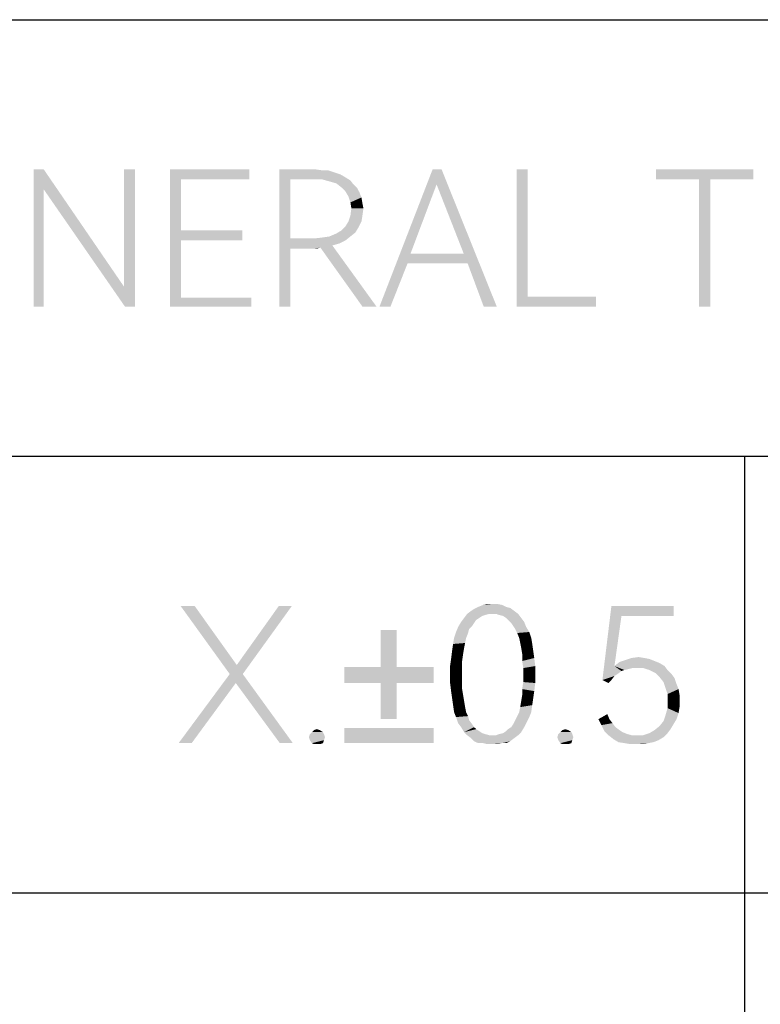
# Model space of a CAD drawing. Header units: millimetres. Extents: x 0 to 297, y 0 to 210.
# Tile 36 of 84: x 96 to 108, y 17 to 33. Entities that reach past the tile are written whole.
import ezdxf

# ---------------------------------------------------------------- set-up
doc = ezdxf.new("R2010")
doc.units = ezdxf.units.MM
doc.header["$LTSCALE"] = 16.335
doc.layers.get('0').update_dxf_attribs({"linetype": 'CONTINUOUS'})

msp = doc.modelspace()

# ---------------------------------------------------------------- linework, layer by layer
at = {"color": 7, "linetype": 'CONTINUOUS', "true_color": 0x00bfff}
for p, q in [((92, 33), (292, 33)), ((92, 26), (172, 26)), ((108, 26), (108, 5)), ((92, 19), (266, 19))]:
    msp.add_line(p, q, dxfattribs=at)
at = {"color": 7, "linetype": 'CONTINUOUS'}
for points in [[(96.771, 30.6), (96.771, 30.279), (96.611, 28.4)], [(96.771, 30.6), (96.611, 28.4), (96.611, 30.6)], [(96.771, 30.279), (96.771, 30.6), (98.056, 28.721)], [(98.232, 30.6), (98.056, 28.721), (98.056, 30.6)], [(98.072, 28.4), (98.056, 28.721), (98.232, 30.6)], [(98.072, 28.4), (98.232, 30.6), (98.232, 28.4)], [(98.795, 30.6), (100.063, 30.6), (98.971, 30.439)], [(98.971, 30.439), (98.795, 28.4), (98.795, 30.6)], [(98.971, 30.439), (100.063, 30.6), (100.063, 30.439)], [(100.545, 30.6), (101.123, 30.6), (100.722, 30.439)], [(100.722, 30.439), (100.545, 28.4), (100.545, 30.6)], [(101.123, 30.6), (101.235, 30.584), (100.722, 30.439)], [(101.332, 30.584), (101.428, 30.552), (100.722, 30.439)], [(101.235, 30.584), (101.332, 30.584), (100.722, 30.439)], [(101.428, 30.552), (101.524, 30.52), (100.722, 30.439)], [(101.524, 30.52), (101.605, 30.472), (100.722, 30.439)], [(101.107, 30.439), (100.722, 30.439), (101.605, 30.472)], [(101.235, 30.439), (101.107, 30.439), (101.605, 30.472)], [(101.235, 30.439), (101.605, 30.472), (101.685, 30.423)], [(103.146, 30.6), (103.066, 30.359), (102.151, 28.4)], [(103.146, 30.6), (102.151, 28.4), (103.002, 30.6)], [(103.5, 29.251), (103.066, 30.359), (103.146, 30.6)], [(103.564, 29.091), (103.5, 29.251), (103.146, 30.6)], [(103.821, 28.4), (103.564, 29.091), (103.146, 30.6)], [(103.821, 28.4), (103.146, 30.6), (104.03, 28.4)], [(104.527, 30.6), (104.527, 28.561), (104.351, 28.4)], [(104.527, 30.6), (104.351, 28.4), (104.351, 30.6)], [(108.141, 30.6), (106.583, 30.439), (106.583, 30.6)], [(107.273, 30.439), (106.583, 30.439), (108.141, 30.6)], [(107.45, 30.439), (107.273, 30.439), (108.141, 30.6)], [(107.45, 30.439), (108.141, 30.6), (108.141, 30.439)], [(98.971, 30.439), (98.971, 29.62), (98.795, 28.4)], [(100.722, 30.439), (100.722, 29.492), (100.545, 28.4)], [(101.685, 30.423), (101.348, 30.407), (101.235, 30.439)], [(101.46, 30.375), (101.348, 30.407), (101.685, 30.423)], [(101.46, 30.375), (101.685, 30.423), (101.733, 30.359)], [(101.733, 30.359), (101.541, 30.311), (101.46, 30.375)], [(101.541, 30.311), (101.733, 30.359), (101.797, 30.295)], [(103.066, 30.359), (102.649, 29.251), (102.151, 28.4)], [(107.45, 30.439), (107.273, 28.4), (107.273, 30.439)], [(107.273, 28.4), (107.45, 30.439), (107.45, 28.4)], [(96.611, 28.4), (96.771, 30.279), (96.771, 28.4)], [(98.056, 28.721), (98.072, 28.4), (96.771, 30.279)], [(101.797, 30.295), (101.605, 30.247), (101.541, 30.311)], [(101.605, 30.247), (101.797, 30.295), (101.83, 30.231)], [(101.83, 30.231), (101.653, 30.166), (101.605, 30.247)], [(101.653, 30.166), (101.83, 30.231), (101.862, 30.15)], [(101.862, 30.15), (101.685, 30.07), (101.653, 30.166)], [(101.685, 30.07), (101.862, 30.15), (101.878, 30.054)], [(101.878, 30.054), (101.701, 29.974), (101.685, 30.07)], [(101.701, 29.974), (101.878, 30.054), (101.894, 29.974)], [(101.878, 29.861), (101.653, 29.765), (101.685, 29.861)], [(101.653, 29.765), (101.878, 29.861), (101.862, 29.765)], [(101.894, 29.974), (101.685, 29.861), (101.701, 29.974)], [(101.685, 29.861), (101.894, 29.974), (101.878, 29.861)], [(101.814, 29.669), (101.541, 29.62), (101.605, 29.685)], [(101.862, 29.765), (101.605, 29.685), (101.653, 29.765)], [(101.605, 29.685), (101.862, 29.765), (101.814, 29.669)], [(98.971, 29.62), (98.971, 29.46), (98.795, 28.4)], [(98.971, 29.46), (99.951, 29.62), (99.951, 29.46)], [(98.971, 29.62), (99.951, 29.62), (98.971, 29.46)], [(101.107, 29.492), (101.235, 29.508), (101.685, 29.524)], [(101.107, 29.492), (101.685, 29.524), (101.605, 29.46)], [(101.685, 29.524), (101.235, 29.508), (101.348, 29.524)], [(101.348, 29.524), (101.46, 29.572), (101.765, 29.588)], [(101.348, 29.524), (101.765, 29.588), (101.685, 29.524)], [(101.765, 29.588), (101.46, 29.572), (101.541, 29.62)], [(101.541, 29.62), (101.814, 29.669), (101.765, 29.588)], [(98.971, 29.46), (98.971, 28.545), (98.795, 28.4)], [(100.722, 29.492), (100.722, 29.331), (100.545, 28.4)], [(101.107, 29.492), (101.605, 29.46), (100.722, 29.331)], [(100.722, 29.492), (101.107, 29.492), (100.722, 29.331)], [(101.605, 29.46), (101.508, 29.412), (100.722, 29.331)], [(101.508, 29.412), (101.396, 29.38), (100.722, 29.331)], [(101.396, 29.38), (101.203, 29.347), (100.722, 29.331)], [(101.878, 28.4), (101.203, 29.347), (101.396, 29.38)], [(101.878, 28.4), (101.396, 29.38), (102.103, 28.4)], [(100.545, 28.4), (100.722, 29.331), (100.722, 28.4)], [(101.123, 29.331), (100.722, 29.331), (101.203, 29.347)], [(101.123, 29.331), (101.203, 29.347), (101.155, 29.331)], [(102.649, 29.251), (102.6, 29.091), (102.151, 28.4)], [(102.649, 29.251), (103.5, 29.251), (102.6, 29.091)], [(103.564, 29.091), (102.6, 29.091), (103.5, 29.251)], [(102.151, 28.4), (102.6, 29.091), (102.327, 28.4)], [(98.971, 28.545), (100.095, 28.545), (98.795, 28.4)], [(98.795, 28.4), (100.095, 28.545), (100.095, 28.4)], [(104.527, 28.561), (105.619, 28.561), (104.351, 28.4)], [(104.351, 28.4), (105.619, 28.561), (105.619, 28.4)], [(99.189, 23.6), (99.751, 22.508), (98.964, 23.6)], [(99.189, 23.6), (99.864, 22.653), (99.751, 22.508)], [(99.751, 22.508), (99.864, 22.653), (100.747, 23.6)], [(99.751, 22.508), (100.747, 23.6), (99.96, 22.508)], [(100.747, 23.6), (99.864, 22.653), (100.538, 23.6)], [(103.619, 23.52), (103.667, 23.552), (104.246, 23.568)], [(103.619, 23.52), (104.246, 23.568), (104.31, 23.52)], [(104.181, 23.584), (104.246, 23.568), (103.667, 23.552)], [(104.181, 23.584), (103.667, 23.552), (103.732, 23.584)], [(104.117, 23.616), (103.732, 23.584), (103.812, 23.616)], [(103.732, 23.584), (104.117, 23.616), (104.181, 23.584)], [(103.956, 23.632), (104.037, 23.632), (103.812, 23.616)], [(103.956, 23.632), (103.812, 23.616), (103.876, 23.632)], [(103.812, 23.616), (104.037, 23.632), (104.117, 23.616)], [(106.028, 23.439), (105.723, 22.412), (105.867, 23.6)], [(105.867, 23.6), (106.863, 23.6), (106.028, 23.439)], [(106.028, 23.439), (106.863, 23.6), (106.863, 23.439)], [(103.748, 23.407), (103.7, 23.375), (103.459, 23.343)], [(103.748, 23.407), (103.459, 23.343), (103.507, 23.407)], [(103.459, 23.343), (103.7, 23.375), (103.667, 23.327)], [(103.908, 23.472), (103.844, 23.455), (103.507, 23.407)], [(103.908, 23.472), (103.507, 23.407), (103.555, 23.472)], [(103.844, 23.455), (103.796, 23.439), (103.507, 23.407)], [(103.507, 23.407), (103.796, 23.439), (103.748, 23.407)], [(104.31, 23.52), (103.555, 23.472), (103.619, 23.52)], [(103.908, 23.472), (103.555, 23.472), (104.31, 23.52)], [(103.956, 23.472), (103.908, 23.472), (104.31, 23.52)], [(104.021, 23.472), (103.956, 23.472), (104.31, 23.52)], [(104.021, 23.472), (104.31, 23.52), (104.374, 23.472)], [(104.374, 23.472), (104.069, 23.455), (104.021, 23.472)], [(104.133, 23.439), (104.069, 23.455), (104.374, 23.472)], [(104.181, 23.407), (104.133, 23.439), (104.374, 23.472)], [(104.181, 23.407), (104.374, 23.472), (104.422, 23.407)], [(104.422, 23.407), (104.213, 23.375), (104.181, 23.407)], [(104.213, 23.375), (104.422, 23.407), (104.47, 23.343)], [(104.47, 23.343), (104.262, 23.327), (104.213, 23.375)], [(106.028, 23.439), (105.916, 22.636), (105.723, 22.412)], [(102.425, 23.215), (102.168, 22.62), (102.168, 23.215)], [(102.168, 22.62), (102.425, 23.215), (102.425, 22.62)], [(103.587, 23.231), (103.378, 23.182), (103.411, 23.263)], [(103.378, 23.182), (103.587, 23.231), (103.571, 23.166)], [(103.667, 23.327), (103.411, 23.263), (103.459, 23.343)], [(103.667, 23.327), (103.635, 23.279), (103.411, 23.263)], [(103.411, 23.263), (103.635, 23.279), (103.587, 23.231)], [(104.294, 23.279), (104.262, 23.327), (104.47, 23.343)], [(104.294, 23.279), (104.47, 23.343), (104.502, 23.263)], [(104.502, 23.263), (104.326, 23.231), (104.294, 23.279)], [(104.326, 23.231), (104.502, 23.263), (104.551, 23.182)], [(104.551, 23.182), (104.358, 23.166), (104.326, 23.231)], [(103.539, 23.086), (103.523, 23.006), (103.33, 22.99)], [(103.539, 23.086), (103.33, 22.99), (103.346, 23.086)], [(103.571, 23.166), (103.346, 23.086), (103.378, 23.182)], [(103.346, 23.086), (103.571, 23.166), (103.539, 23.086)], [(104.39, 23.086), (104.358, 23.166), (104.551, 23.182)], [(104.39, 23.086), (104.551, 23.182), (104.583, 23.086)], [(104.583, 23.086), (104.406, 23.006), (104.39, 23.086)], [(104.406, 23.006), (104.583, 23.086), (104.599, 22.99)], [(103.507, 22.926), (103.314, 22.877), (103.33, 22.99)], [(103.314, 22.877), (103.507, 22.926), (103.491, 22.829)], [(103.33, 22.99), (103.523, 23.006), (103.507, 22.926)], [(104.599, 22.99), (104.422, 22.926), (104.406, 23.006)], [(104.422, 22.926), (104.599, 22.99), (104.615, 22.877)], [(104.615, 22.877), (104.438, 22.829), (104.422, 22.926)], [(103.475, 22.717), (103.282, 22.636), (103.298, 22.749)], [(103.491, 22.829), (103.298, 22.749), (103.314, 22.877)], [(103.298, 22.749), (103.491, 22.829), (103.475, 22.717)], [(104.438, 22.829), (104.615, 22.877), (104.631, 22.765)], [(104.631, 22.765), (104.438, 22.717), (104.438, 22.829)], [(104.438, 22.717), (104.631, 22.765), (104.647, 22.636)], [(106.397, 22.765), (106.478, 22.749), (106.092, 22.733)], [(106.397, 22.765), (106.092, 22.733), (106.189, 22.765)], [(106.092, 22.733), (106.478, 22.749), (106.558, 22.717)], [(106.189, 22.765), (106.301, 22.781), (106.397, 22.765)], [(102.425, 22.62), (103.019, 22.62), (101.59, 22.364)], [(102.168, 22.62), (102.425, 22.62), (101.59, 22.364)], [(102.168, 22.62), (101.59, 22.364), (101.59, 22.62)], [(102.168, 22.364), (101.59, 22.364), (103.019, 22.62)], [(102.425, 22.364), (102.168, 22.364), (103.019, 22.62)], [(102.425, 22.364), (103.019, 22.62), (103.019, 22.364)], [(103.282, 22.636), (103.475, 22.717), (103.475, 22.604)], [(103.475, 22.604), (103.282, 22.492), (103.282, 22.636)], [(103.282, 22.492), (103.475, 22.604), (103.475, 22.492)], [(104.647, 22.636), (104.454, 22.604), (104.438, 22.717)], [(104.454, 22.492), (104.454, 22.604), (104.647, 22.636)], [(104.454, 22.492), (104.647, 22.636), (104.647, 22.492)], [(105.916, 22.636), (106.028, 22.556), (105.723, 22.412)], [(106.638, 22.685), (105.916, 22.636), (105.996, 22.701)], [(105.916, 22.636), (106.638, 22.685), (106.719, 22.636)], [(105.916, 22.636), (106.719, 22.636), (106.205, 22.604)], [(105.916, 22.636), (106.205, 22.604), (106.076, 22.572)], [(105.916, 22.636), (106.076, 22.572), (106.028, 22.556)], [(106.558, 22.717), (105.996, 22.701), (106.092, 22.733)], [(105.996, 22.701), (106.558, 22.717), (106.638, 22.685)], [(106.205, 22.604), (106.14, 22.588), (106.076, 22.572)], [(106.285, 22.604), (106.205, 22.604), (106.719, 22.636)], [(106.381, 22.604), (106.285, 22.604), (106.719, 22.636)], [(106.478, 22.572), (106.381, 22.604), (106.719, 22.636)], [(106.478, 22.572), (106.719, 22.636), (106.767, 22.572)], [(99.96, 22.508), (99.848, 22.364), (98.932, 21.4)], [(99.96, 22.508), (98.932, 21.4), (99.751, 22.508)], [(100.554, 21.4), (99.848, 22.364), (99.96, 22.508)], [(100.554, 21.4), (99.96, 22.508), (100.763, 21.4)], [(103.475, 22.492), (103.475, 22.38), (103.282, 22.364)], [(103.475, 22.492), (103.282, 22.364), (103.282, 22.492)], [(104.647, 22.492), (104.454, 22.38), (104.454, 22.492)], [(104.454, 22.38), (104.647, 22.492), (104.647, 22.364)], [(106.028, 22.556), (105.964, 22.508), (105.723, 22.412)], [(105.964, 22.508), (105.916, 22.476), (105.723, 22.412)], [(105.723, 22.412), (105.916, 22.476), (105.867, 22.412)], [(106.767, 22.572), (106.574, 22.524), (106.478, 22.572)], [(106.574, 22.524), (106.767, 22.572), (106.831, 22.508)], [(106.831, 22.508), (106.638, 22.46), (106.574, 22.524)], [(106.638, 22.46), (106.831, 22.508), (106.879, 22.444)], [(106.879, 22.444), (106.702, 22.38), (106.638, 22.46)], [(106.702, 22.38), (106.879, 22.444), (106.911, 22.347)], [(98.932, 21.4), (99.848, 22.364), (99.141, 21.4)], [(102.425, 22.364), (102.168, 21.785), (102.168, 22.364)], [(102.168, 21.785), (102.425, 22.364), (102.425, 21.785)], [(103.282, 22.364), (103.475, 22.38), (103.475, 22.267)], [(103.475, 22.267), (103.298, 22.235), (103.282, 22.364)], [(103.298, 22.235), (103.475, 22.267), (103.491, 22.171)], [(104.647, 22.364), (104.438, 22.267), (104.454, 22.38)], [(104.438, 22.267), (104.647, 22.364), (104.631, 22.235)], [(104.631, 22.235), (104.438, 22.171), (104.438, 22.267)], [(105.867, 22.412), (105.819, 22.364), (105.723, 22.412)], [(106.911, 22.347), (106.735, 22.283), (106.702, 22.38)], [(106.735, 22.283), (106.911, 22.347), (106.943, 22.267)], [(106.943, 22.267), (106.767, 22.187), (106.735, 22.283)], [(106.767, 22.187), (106.943, 22.267), (106.959, 22.171)], [(103.491, 22.171), (103.314, 22.123), (103.298, 22.235)], [(103.314, 22.123), (103.491, 22.171), (103.507, 22.074)], [(103.507, 22.074), (103.33, 22.01), (103.314, 22.123)], [(104.615, 22.123), (104.422, 22.074), (104.438, 22.171)], [(104.422, 22.074), (104.615, 22.123), (104.599, 22.01)], [(104.438, 22.171), (104.631, 22.235), (104.615, 22.123)], [(106.959, 22.171), (106.767, 22.074), (106.767, 22.187)], [(106.767, 22.074), (106.959, 22.171), (106.959, 22.074)], [(103.33, 22.01), (103.507, 22.074), (103.523, 21.978)], [(103.523, 21.978), (103.346, 21.898), (103.33, 22.01)], [(103.346, 21.898), (103.523, 21.978), (103.539, 21.898)], [(104.39, 21.898), (104.406, 21.978), (104.599, 22.01)], [(104.39, 21.898), (104.599, 22.01), (104.583, 21.898)], [(104.599, 22.01), (104.406, 21.978), (104.422, 22.074)], [(106.943, 21.882), (106.735, 21.85), (106.767, 21.962)], [(106.959, 22.074), (106.959, 21.978), (106.767, 21.962)], [(106.959, 22.074), (106.767, 21.962), (106.767, 22.074)], [(106.767, 21.962), (106.959, 21.978), (106.943, 21.882)], [(103.539, 21.898), (103.378, 21.818), (103.346, 21.898)], [(103.539, 21.898), (103.571, 21.834), (103.378, 21.818)], [(103.378, 21.818), (103.571, 21.834), (103.587, 21.769)], [(103.587, 21.769), (103.411, 21.721), (103.378, 21.818)], [(104.551, 21.818), (104.326, 21.769), (104.358, 21.834)], [(104.326, 21.769), (104.551, 21.818), (104.502, 21.721)], [(104.583, 21.898), (104.358, 21.834), (104.39, 21.898)], [(104.358, 21.834), (104.583, 21.898), (104.551, 21.818)], [(105.659, 21.785), (105.803, 21.866), (105.835, 21.785)], [(106.911, 21.785), (106.702, 21.753), (106.735, 21.85)], [(106.735, 21.85), (106.943, 21.882), (106.911, 21.785)], [(103.019, 21.641), (101.59, 21.4), (101.59, 21.641)], [(101.59, 21.4), (103.019, 21.641), (103.019, 21.4)], [(103.411, 21.721), (103.587, 21.769), (103.635, 21.705)], [(103.635, 21.705), (103.459, 21.657), (103.411, 21.721)], [(103.459, 21.657), (103.635, 21.705), (103.667, 21.657)], [(103.667, 21.657), (103.507, 21.577), (103.459, 21.657)], [(103.667, 21.657), (103.7, 21.625), (103.507, 21.577)], [(104.181, 21.593), (104.213, 21.625), (104.47, 21.657)], [(104.181, 21.593), (104.47, 21.657), (104.422, 21.577)], [(104.47, 21.657), (104.213, 21.625), (104.262, 21.657)], [(104.262, 21.657), (104.294, 21.705), (104.502, 21.721)], [(104.262, 21.657), (104.502, 21.721), (104.47, 21.657)], [(104.502, 21.721), (104.294, 21.705), (104.326, 21.769)], [(105.835, 21.785), (105.707, 21.689), (105.659, 21.785)], [(105.835, 21.785), (105.884, 21.721), (105.707, 21.689)], [(105.707, 21.689), (105.884, 21.721), (105.932, 21.657)], [(105.932, 21.657), (105.755, 21.593), (105.707, 21.689)], [(105.932, 21.657), (105.996, 21.609), (105.755, 21.593)], [(106.815, 21.625), (106.558, 21.609), (106.638, 21.673)], [(106.863, 21.705), (106.638, 21.673), (106.702, 21.753)], [(106.638, 21.673), (106.863, 21.705), (106.815, 21.625)], [(106.702, 21.753), (106.911, 21.785), (106.863, 21.705)], [(101.261, 21.545), (101.02, 21.496), (101.036, 21.545)], [(101.02, 21.496), (101.261, 21.545), (101.277, 21.496)], [(101.277, 21.496), (101.036, 21.448), (101.02, 21.496)], [(101.245, 21.577), (101.036, 21.545), (101.068, 21.577)], [(101.036, 21.545), (101.245, 21.577), (101.261, 21.545)], [(101.036, 21.448), (101.277, 21.496), (101.261, 21.448)], [(101.196, 21.609), (101.068, 21.577), (101.1, 21.609)], [(101.068, 21.577), (101.196, 21.609), (101.245, 21.577)], [(101.1, 21.609), (101.148, 21.625), (101.196, 21.609)], [(103.7, 21.625), (103.748, 21.593), (103.507, 21.577)], [(103.507, 21.577), (103.748, 21.593), (103.796, 21.561)], [(103.796, 21.561), (103.555, 21.528), (103.507, 21.577)], [(103.796, 21.561), (103.844, 21.545), (103.555, 21.528)], [(103.555, 21.528), (103.844, 21.545), (103.908, 21.528)], [(103.908, 21.528), (103.619, 21.48), (103.555, 21.528)], [(104.021, 21.528), (104.374, 21.528), (103.619, 21.48)], [(103.956, 21.528), (104.021, 21.528), (103.619, 21.48)], [(103.908, 21.528), (103.956, 21.528), (103.619, 21.48)], [(103.619, 21.48), (104.374, 21.528), (104.31, 21.48)], [(104.31, 21.48), (103.667, 21.432), (103.619, 21.48)], [(103.667, 21.432), (104.31, 21.48), (104.246, 21.432)], [(104.021, 21.528), (104.069, 21.545), (104.422, 21.577)], [(104.021, 21.528), (104.422, 21.577), (104.374, 21.528)], [(104.069, 21.545), (104.133, 21.561), (104.422, 21.577)], [(104.422, 21.577), (104.133, 21.561), (104.181, 21.593)], [(105.241, 21.545), (105, 21.496), (105.016, 21.545)], [(105, 21.496), (105.241, 21.545), (105.257, 21.496)], [(105.257, 21.496), (105.016, 21.448), (105, 21.496)], [(105.225, 21.577), (105.016, 21.545), (105.048, 21.577)], [(105.016, 21.545), (105.225, 21.577), (105.241, 21.545)], [(105.016, 21.448), (105.257, 21.496), (105.241, 21.448)], [(105.177, 21.609), (105.048, 21.577), (105.081, 21.609)], [(105.048, 21.577), (105.177, 21.609), (105.225, 21.577)], [(105.081, 21.609), (105.129, 21.625), (105.177, 21.609)], [(105.755, 21.593), (105.996, 21.609), (106.044, 21.577)], [(106.044, 21.577), (105.819, 21.528), (105.755, 21.593)], [(106.044, 21.577), (106.124, 21.545), (105.819, 21.528)], [(105.819, 21.528), (106.124, 21.545), (106.189, 21.528)], [(106.189, 21.528), (105.9, 21.464), (105.819, 21.528)], [(106.381, 21.528), (106.702, 21.496), (105.9, 21.464)], [(106.269, 21.528), (106.381, 21.528), (105.9, 21.464)], [(106.189, 21.528), (106.269, 21.528), (105.9, 21.464)], [(105.9, 21.464), (106.702, 21.496), (106.622, 21.448)], [(106.767, 21.561), (106.381, 21.528), (106.478, 21.561)], [(106.381, 21.528), (106.767, 21.561), (106.702, 21.496)], [(106.478, 21.561), (106.558, 21.609), (106.815, 21.625)], [(106.478, 21.561), (106.815, 21.625), (106.767, 21.561)], [(101.261, 21.448), (101.068, 21.4), (101.036, 21.448)], [(101.068, 21.4), (101.261, 21.448), (101.245, 21.4)], [(101.245, 21.4), (101.1, 21.384), (101.068, 21.4)], [(101.148, 21.384), (101.1, 21.384), (101.245, 21.4)], [(101.148, 21.384), (101.245, 21.4), (101.196, 21.384)], [(104.246, 21.432), (103.732, 21.4), (103.667, 21.432)], [(103.812, 21.4), (103.732, 21.4), (104.246, 21.432)], [(104.117, 21.4), (103.812, 21.4), (104.246, 21.432)], [(104.117, 21.4), (103.876, 21.384), (103.812, 21.4)], [(103.956, 21.384), (103.876, 21.384), (104.117, 21.4)], [(103.956, 21.384), (104.117, 21.4), (104.037, 21.384)], [(104.117, 21.4), (104.246, 21.432), (104.181, 21.4)], [(105.241, 21.448), (105.048, 21.4), (105.016, 21.448)], [(105.048, 21.4), (105.241, 21.448), (105.225, 21.4)], [(105.225, 21.4), (105.081, 21.384), (105.048, 21.4)], [(105.129, 21.384), (105.081, 21.384), (105.225, 21.4)], [(105.129, 21.384), (105.225, 21.4), (105.177, 21.384)], [(106.622, 21.448), (105.98, 21.416), (105.9, 21.464)], [(105.98, 21.416), (106.622, 21.448), (106.542, 21.416)], [(106.542, 21.416), (106.076, 21.4), (105.98, 21.416)], [(106.076, 21.4), (106.542, 21.416), (106.462, 21.4)], [(106.462, 21.4), (106.173, 21.384), (106.076, 21.4)], [(106.269, 21.384), (106.173, 21.384), (106.462, 21.4)], [(106.269, 21.384), (106.462, 21.4), (106.365, 21.384)]]:
    msp.add_solid(points, dxfattribs=at)

doc.saveas('drawing.dxf')
